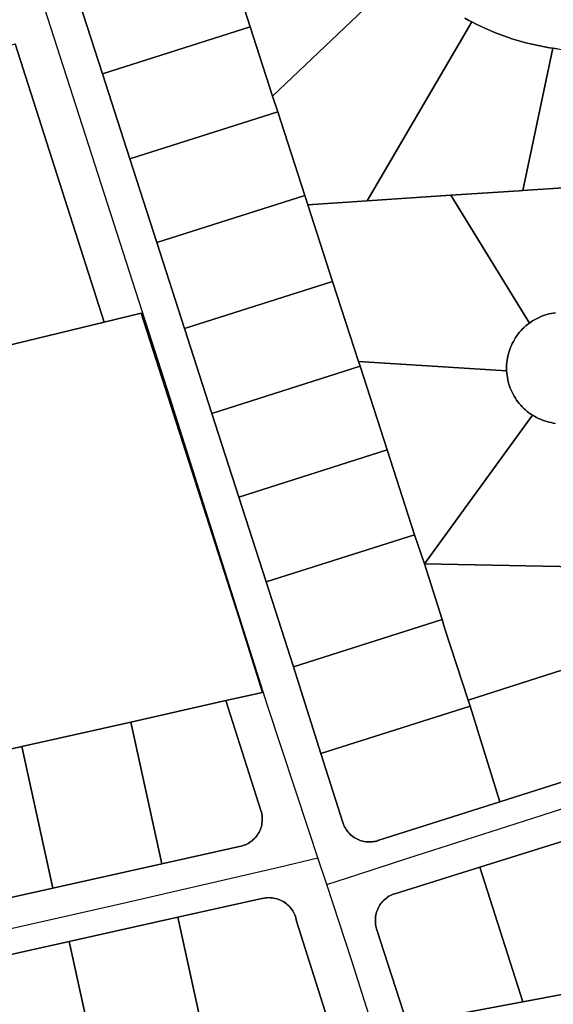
# Model space of a CAD drawing. Header units: feet. Extents: x -20058473 to 1466342, y -20424011 to 753407.
# Tile 16 of 58: x 1458119 to 1458598, y 712365 to 713249. Entities that reach past the tile are written whole.
import ezdxf

# ---------------------------------------------------------------- set-up
doc = ezdxf.new("R2010")
doc.units = ezdxf.units.FT
doc.header["$MEASUREMENT"] = 0
doc.layers.add('Parcels_exported', color=7, linetype='Continuous')
doc.layers.add('RoadCenterlines_ft_export', color=7, linetype='Continuous')

msp = doc.modelspace()

# ---------------------------------------------------------------- linework, layer by layer
at = {"layer": 'Parcels_exported'}
for points in [[(1458423.82, 713348.85), (1458425.81, 713345.01), (1458427.87, 713341.2), (1458430, 713337.44), (1458432.21, 713333.71), (1458434.48, 713330.03), (1458436.81, 713326.39), (1458439.22, 713322.8), (1458441.69, 713319.24), (1458444.22, 713315.74), (1458446.82, 713312.28), (1458449.48, 713308.87), (1458452.21, 713305.51), (1458455, 713302.21), (1458457.85, 713298.95), (1458460.75, 713295.75), (1458463.72, 713292.6), (1458463.82, 713292.49), (1458346.07, 713180.37), (1458325.98, 713242.47), (1458309.92, 713292.11), (1458423.82, 713348.85)], [(1458309.92, 713292.11), (1458325.98, 713242.47), (1458193.47, 713200.29), (1458168.96, 713276.44), (1458301.35, 713318.59), (1458309.92, 713292.11)], [(1458524.88, 713246.89), (1458528.74, 713244.93), (1458532.63, 713243.05), (1458536.56, 713241.24), (1458540.52, 713239.5), (1458544.52, 713237.84), (1458548.54, 713236.25), (1458552.59, 713234.74), (1458556.67, 713233.3), (1458560.78, 713231.93), (1458564.91, 713230.64), (1458569.06, 713229.43), (1458573.23, 713228.3), (1458577.43, 713227.24), (1458581.64, 713226.26), (1458585.87, 713225.36), (1458590.12, 713224.54), (1458594.38, 713223.8), (1458597.35, 713223.32), (1458570.52, 713095.69), (1458567.28, 713095.47), (1458505.84, 713091.37), (1458430.83, 713086.35), (1458524.88, 713246.89)], [(1458325.98, 713242.47), (1458346.07, 713180.37), (1458350.6, 713166.36), (1458217.98, 713124.13), (1458193.47, 713200.29), (1458325.98, 713242.47)], [(1458115, 713227.17), (1458195.02, 712977.54), (1457966.54, 712922.06), (1457905.57, 713112.54), (1457890.33, 713160.16), (1458115, 713227.17)], [(1458597.35, 713223.32), (1458601.64, 713222.71), (1458605.93, 713222.18), (1458610.23, 713221.73), (1458614.54, 713221.36), (1458618.86, 713221.07), (1458623.18, 713220.86), (1458627.5, 713220.73), (1458631.83, 713220.67), (1458636.15, 713220.7), (1458640.48, 713220.81), (1458644.8, 713221), (1458649.12, 713221.27), (1458653.43, 713221.61), (1458655.46, 713221.8), (1458677.33, 713223.4), (1458682.27, 713103.15), (1458679.03, 713102.94), (1458570.52, 713095.69), (1458597.35, 713223.32)], [(1458350.6, 713166.36), (1458374.92, 713091.19), (1458242.18, 713048.93), (1458217.98, 713124.13), (1458350.6, 713166.36)], [(1458377.63, 713082.8), (1458399.85, 713014.12), (1458267, 712971.83), (1458242.18, 713048.93), (1458374.92, 713091.19), (1458377.63, 713082.8)], [(1458505.84, 713091.37), (1458576.43, 712976.67), (1458574.84, 712975.45), (1458573.3, 712974.18), (1458571.81, 712972.84), (1458570.38, 712971.45), (1458569, 712970), (1458567.68, 712968.49), (1458566.42, 712966.94), (1458565.23, 712965.33), (1458564.1, 712963.68), (1458563.04, 712961.98), (1458562.05, 712960.25), (1458561.13, 712958.47), (1458560.28, 712956.66), (1458559.5, 712954.82), (1458558.8, 712952.95), (1458558.17, 712951.05), (1458557.62, 712949.13), (1458557.14, 712947.18), (1458556.75, 712945.22), (1458556.43, 712943.25), (1458556.19, 712941.26), (1458556.04, 712939.27), (1458555.96, 712937.27), (1458555.96, 712935.27), (1458556.01, 712933.79), (1458423.07, 712942.35), (1458399.85, 713014.12), (1458377.63, 713082.8), (1458430.83, 713086.35), (1458505.84, 713091.37)], [(1458399.85, 713014.12), (1458423.07, 712942.35), (1458424.47, 712938.01), (1458291.51, 712895.67), (1458267, 712971.83), (1458399.85, 713014.12)], [(1458195.02, 712977.54), (1458227.96, 712985.54), (1458307.89, 712737.06), (1458315.61, 712712.73), (1458337.01, 712645.27), (1458303.97, 712637.83), (1458218.71, 712618.63), (1458121.15, 712596.66), (1458043.11, 712579.08), (1457965.06, 712561.51), (1457887.01, 712543.93), (1457808.97, 712526.36), (1457730.92, 712508.78), (1457660.64, 712492.96), (1457659.93, 712586.03), (1457659.09, 712696.07), (1457658.7, 712746.42), (1457657.93, 712847.13), (1457697.46, 712856.73), (1457966.54, 712922.06), (1458195.02, 712977.54)], [(1458424.47, 712938.01), (1458448.79, 712862.84), (1458315.71, 712820.47), (1458291.51, 712895.67), (1458424.47, 712938.01)], [(1458424.47, 712938.01), (1458423.07, 712942.35), (1458556.01, 712933.79), (1458556.15, 712931.8), (1458556.37, 712929.81), (1458556.67, 712927.83), (1458557.05, 712925.87), (1458557.51, 712923.92), (1458558.04, 712922), (1458558.65, 712920.09), (1458559.34, 712918.21), (1458560.1, 712916.36), (1458560.93, 712914.55), (1458561.84, 712912.76), (1458562.82, 712911.02), (1458563.86, 712909.31), (1458564.98, 712907.65), (1458566.15, 712906.04), (1458567.4, 712904.47), (1458568.7, 712902.95), (1458570.06, 712901.49), (1458571.49, 712900.08), (1458572.96, 712898.73), (1458574.49, 712897.45), (1458576.07, 712896.22), (1458577.7, 712895.06), (1458579.24, 712894.04), (1458482.43, 712760.73), (1458473.42, 712786.73), (1458448.79, 712862.84), (1458424.47, 712938.01)], [(1458448.79, 712862.84), (1458473.42, 712786.73), (1458340.22, 712744.32), (1458315.71, 712820.47), (1458448.79, 712862.84)], [(1458482.43, 712760.73), (1458498.04, 712710.61), (1458478.47, 712704.38), (1458364.73, 712668.16), (1458350.97, 712710.92), (1458340.22, 712744.32), (1458473.42, 712786.73), (1458482.43, 712760.73)], [(1458498.04, 712710.61), (1458500.42, 712703.25), (1458521.44, 712638.29), (1458523.16, 712632.96), (1458389.32, 712590.35), (1458364.73, 712668.16), (1458478.47, 712704.38), (1458498.04, 712710.61)], [(1458303.97, 712637.83), (1458335.52, 712539.39), (1458336.03, 712537.61), (1458336.34, 712536.23), (1458336.57, 712534.83), (1458336.71, 712533.43), (1458336.78, 712532.02), (1458336.77, 712530.6), (1458336.68, 712529.19), (1458336.51, 712527.79), (1458336.26, 712526.4), (1458335.93, 712525.02), (1458335.52, 712523.67), (1458335.04, 712522.34), (1458334.48, 712521.04), (1458333.85, 712519.77), (1458333.15, 712518.54), (1458332.38, 712517.35), (1458331.55, 712516.21), (1458330.65, 712515.12), (1458329.7, 712514.08), (1458328.68, 712513.09), (1458327.61, 712512.17), (1458326.49, 712511.31), (1458325.33, 712510.51), (1458324.12, 712509.77), (1458322.87, 712509.11), (1458321.58, 712508.52), (1458320.26, 712508), (1458318.92, 712507.56), (1458317.56, 712507.2), (1458246.58, 712491.4), (1458218.71, 712618.63), (1458303.97, 712637.83)], [(1458523.16, 712632.96), (1458550.04, 712547.07), (1458440.46, 712512.18), (1458439.42, 712511.87), (1458438.05, 712511.54), (1458436.66, 712511.29), (1458435.25, 712511.11), (1458433.84, 712511.02), (1458432.43, 712511), (1458431.02, 712511.07), (1458429.61, 712511.22), (1458428.21, 712511.44), (1458426.83, 712511.74), (1458425.47, 712512.12), (1458424.13, 712512.58), (1458422.82, 712513.11), (1458421.54, 712513.72), (1458420.3, 712514.39), (1458419.1, 712515.14), (1458417.94, 712515.95), (1458416.83, 712516.83), (1458415.77, 712517.77), (1458414.77, 712518.76), (1458413.83, 712519.81), (1458412.94, 712520.92), (1458412.12, 712522.07), (1458411.37, 712523.26), (1458410.68, 712524.5), (1458410.07, 712525.77), (1458409.52, 712527.08), (1458409.06, 712528.42), (1458389.32, 712590.35), (1458523.16, 712632.96)], [(1458218.71, 712618.63), (1458246.58, 712491.4), (1458148.97, 712469.68), (1458121.15, 712596.66), (1458218.71, 712618.63)], [(1458121.15, 712596.66), (1458148.97, 712469.68), (1458070.88, 712452.3), (1458043.11, 712579.08), (1458121.15, 712596.66)], [(1458532.12, 712488.49), (1458613.24, 712513.89), (1458654.79, 712383.39), (1458570.64, 712367.53), (1458532.12, 712488.49)], [(1458532.12, 712488.49), (1458570.64, 712367.53), (1458466.92, 712347.99), (1458439.39, 712433.13), (1458439.09, 712434.17), (1458438.76, 712435.54), (1458438.5, 712436.94), (1458438.33, 712438.34), (1458438.23, 712439.75), (1458438.22, 712441.16), (1458438.29, 712442.58), (1458438.43, 712443.98), (1458438.66, 712445.38), (1458438.96, 712446.76), (1458439.34, 712448.12), (1458439.8, 712449.46), (1458440.33, 712450.77), (1458440.93, 712452.05), (1458441.61, 712453.29), (1458442.36, 712454.49), (1458443.17, 712455.65), (1458444.04, 712456.76), (1458444.98, 712457.82), (1458445.98, 712458.82), (1458447.03, 712459.77), (1458448.13, 712460.65), (1458449.28, 712461.47), (1458450.48, 712462.23), (1458451.72, 712462.91), (1458452.99, 712463.53), (1458454.3, 712464.07), (1458455.63, 712464.53), (1458532.12, 712488.49)], [(1458163.49, 712421.69), (1458261.1, 712443.41), (1458288.92, 712316.42), (1458191.31, 712294.7), (1458163.49, 712421.69)], [(1458085.4, 712404.31), (1458163.49, 712421.69), (1458191.31, 712294.7), (1458113.22, 712277.32), (1458085.4, 712404.31)], [(1458806.71, 712159.09), (1458516.1, 712082.62), (1458474.02, 712214.28), (1458433.31, 712341.66), (1458466.92, 712347.99), (1458570.64, 712367.53), (1458654.79, 712383.39), (1458730.29, 712397.61), (1458805.41, 712163.13), (1458806.71, 712159.09)]]:
    msp.add_lwpolyline(points, close=True, dxfattribs=at)
for points in [[(1458518.42, 713250.36), (1458522.21, 713248.29), (1458524.88, 713246.89), (1458430.83, 713086.35), (1458377.63, 713082.8), (1458374.92, 713091.19), (1458350.6, 713166.36), (1458346.07, 713180.37), (1458463.82, 713292.49)], [(1458168.96, 713276.44), (1458193.47, 713200.29), (1458217.98, 713124.13), (1458242.18, 713048.93), (1458267, 712971.83), (1458291.51, 712895.67), (1458315.71, 712820.47), (1458340.22, 712744.32), (1458350.97, 712710.92), (1458364.73, 712668.16), (1458389.32, 712590.35), (1458409.06, 712528.42), (1458409.52, 712527.08), (1458410.07, 712525.77), (1458410.68, 712524.5), (1458411.37, 712523.26), (1458412.12, 712522.07), (1458412.94, 712520.92), (1458413.83, 712519.81), (1458414.77, 712518.76), (1458415.77, 712517.77), (1458416.83, 712516.83), (1458417.94, 712515.95), (1458419.1, 712515.14), (1458420.3, 712514.39), (1458421.54, 712513.72), (1458422.82, 712513.11), (1458424.13, 712512.58), (1458425.47, 712512.12), (1458426.83, 712511.74), (1458428.21, 712511.44), (1458429.61, 712511.22), (1458431.02, 712511.07), (1458432.43, 712511), (1458433.84, 712511.02), (1458435.25, 712511.11), (1458436.66, 712511.29), (1458438.05, 712511.54), (1458439.42, 712511.87), (1458440.46, 712512.18), (1458550.04, 712547.07), (1458665.81, 712583.93)], [(1458601.64, 713222.71), (1458597.35, 713223.32), (1458594.38, 713223.8), (1458590.12, 713224.54), (1458585.87, 713225.36), (1458581.64, 713226.26), (1458577.43, 713227.24), (1458573.23, 713228.3), (1458569.06, 713229.43), (1458564.91, 713230.64), (1458560.78, 713231.93), (1458556.67, 713233.3), (1458552.59, 713234.74), (1458548.54, 713236.25), (1458544.52, 713237.84), (1458540.52, 713239.5), (1458536.56, 713241.24), (1458532.63, 713243.05), (1458528.74, 713244.93), (1458524.88, 713246.89), (1458522.21, 713248.29), (1458518.42, 713250.36)], [(1458070.88, 712452.3), (1458148.97, 712469.68), (1458246.58, 712491.4), (1458317.56, 712507.2), (1458318.92, 712507.56), (1458320.26, 712508), (1458321.58, 712508.52), (1458322.87, 712509.11), (1458324.12, 712509.77), (1458325.33, 712510.51), (1458326.49, 712511.31), (1458327.61, 712512.17), (1458328.68, 712513.09), (1458329.7, 712514.08), (1458330.65, 712515.12), (1458331.55, 712516.21), (1458332.38, 712517.35), (1458333.15, 712518.54), (1458333.85, 712519.77), (1458334.48, 712521.04), (1458335.04, 712522.34), (1458335.52, 712523.67), (1458335.93, 712525.02), (1458336.26, 712526.4), (1458336.51, 712527.79), (1458336.68, 712529.19), (1458336.77, 712530.6), (1458336.78, 712532.02), (1458336.71, 712533.43), (1458336.57, 712534.83), (1458336.34, 712536.23), (1458336.03, 712537.61), (1458335.52, 712539.39), (1458303.97, 712637.83), (1458337.01, 712645.27), (1458315.61, 712712.73), (1458307.89, 712737.06), (1458227.96, 712985.54), (1458195.02, 712977.54), (1458115, 713227.17)], [(1458599.86, 712985.94), (1458597.88, 712985.65), (1458595.92, 712985.29), (1458593.97, 712984.85), (1458592.04, 712984.33), (1458590.13, 712983.74), (1458588.24, 712983.07), (1458586.39, 712982.32), (1458584.56, 712981.5), (1458582.77, 712980.61), (1458581.02, 712979.65), (1458579.3, 712978.62), (1458577.63, 712977.52), (1458576.43, 712976.67), (1458505.84, 713091.37), (1458567.28, 713095.47), (1458570.52, 713095.69), (1458679.03, 713102.94)], [(1458599.78, 712886.69), (1458597.8, 712886.98), (1458595.84, 712887.34), (1458593.89, 712887.79), (1458591.96, 712888.31), (1458590.05, 712888.91), (1458588.17, 712889.58), (1458586.31, 712890.33), (1458584.49, 712891.15), (1458582.7, 712892.04), (1458580.95, 712893.01), (1458579.24, 712894.04), (1458577.7, 712895.06), (1458576.07, 712896.22), (1458574.49, 712897.45), (1458572.96, 712898.73), (1458571.49, 712900.08), (1458570.06, 712901.49), (1458568.7, 712902.95), (1458567.4, 712904.47), (1458566.15, 712906.04), (1458564.98, 712907.65), (1458563.86, 712909.31), (1458562.82, 712911.02), (1458561.84, 712912.76), (1458560.93, 712914.55), (1458560.1, 712916.36), (1458559.34, 712918.21), (1458558.65, 712920.09), (1458558.04, 712922), (1458557.51, 712923.92), (1458557.05, 712925.87), (1458556.67, 712927.83), (1458556.37, 712929.81), (1458556.15, 712931.8), (1458556.01, 712933.79), (1458555.96, 712935.27), (1458555.96, 712937.27), (1458556.04, 712939.27), (1458556.19, 712941.26), (1458556.43, 712943.25), (1458556.75, 712945.22), (1458557.14, 712947.18), (1458557.62, 712949.13), (1458558.17, 712951.05), (1458558.8, 712952.95), (1458559.5, 712954.82), (1458560.28, 712956.66), (1458561.13, 712958.47), (1458562.05, 712960.25), (1458563.04, 712961.98), (1458564.1, 712963.68), (1458565.23, 712965.33), (1458566.42, 712966.94), (1458567.68, 712968.49), (1458569, 712970), (1458570.38, 712971.45), (1458571.81, 712972.84), (1458573.3, 712974.18), (1458574.84, 712975.45), (1458576.43, 712976.67), (1458577.63, 712977.52), (1458579.3, 712978.62), (1458581.02, 712979.65), (1458582.77, 712980.61), (1458584.56, 712981.5), (1458586.39, 712982.32), (1458588.24, 712983.07), (1458590.13, 712983.74), (1458592.04, 712984.33), (1458593.97, 712984.85), (1458595.92, 712985.29), (1458597.88, 712985.65), (1458599.86, 712985.94)], [(1458649.34, 712757.27), (1458482.43, 712760.73), (1458579.24, 712894.04), (1458579.24, 712894.04), (1458580.95, 712893.01), (1458582.7, 712892.04), (1458584.49, 712891.15), (1458586.31, 712890.33), (1458588.17, 712889.58), (1458590.05, 712888.91), (1458591.96, 712888.31), (1458593.89, 712887.79), (1458595.84, 712887.34), (1458597.8, 712886.98), (1458599.78, 712886.69)], [(1458660.56, 712682.69), (1458521.44, 712638.29), (1458500.42, 712703.25), (1458498.04, 712710.61), (1458482.43, 712760.73), (1458649.34, 712757.27)], [(1458665.81, 712583.93), (1458550.04, 712547.07), (1458523.16, 712632.96), (1458521.44, 712638.29), (1458521.44, 712638.29), (1458660.56, 712682.69)], [(1458613.24, 712513.89), (1458532.12, 712488.49), (1458455.63, 712464.53), (1458454.3, 712464.07), (1458452.99, 712463.53), (1458451.72, 712462.91), (1458450.48, 712462.23), (1458449.28, 712461.47), (1458448.13, 712460.65), (1458447.03, 712459.77), (1458445.98, 712458.82), (1458444.98, 712457.82), (1458444.04, 712456.76), (1458443.17, 712455.65), (1458442.36, 712454.49), (1458441.61, 712453.29), (1458440.93, 712452.05), (1458440.33, 712450.77), (1458439.8, 712449.46), (1458439.34, 712448.12), (1458438.96, 712446.76), (1458438.66, 712445.38), (1458438.43, 712443.98), (1458438.29, 712442.58), (1458438.22, 712441.16), (1458438.23, 712439.75), (1458438.33, 712438.34), (1458438.5, 712436.94), (1458438.76, 712435.54), (1458439.09, 712434.17), (1458439.39, 712433.13), (1458466.92, 712347.99)], [(1458398.92, 712340.9), (1458367.53, 712440.07), (1458367.26, 712441.45), (1458366.91, 712442.82), (1458366.49, 712444.17), (1458365.99, 712445.5), (1458365.42, 712446.79), (1458364.77, 712448.05), (1458364.06, 712449.27), (1458363.27, 712450.45), (1458362.42, 712451.58), (1458361.51, 712452.66), (1458360.54, 712453.69), (1458359.51, 712454.66), (1458358.43, 712455.57), (1458357.3, 712456.42), (1458356.13, 712457.2), (1458354.91, 712457.92), (1458353.65, 712458.57), (1458352.36, 712459.14), (1458351.04, 712459.64), (1458349.69, 712460.07), (1458348.32, 712460.41), (1458346.93, 712460.68), (1458345.53, 712460.87), (1458344.12, 712460.99), (1458342.7, 712461.02), (1458341.29, 712460.97), (1458339.88, 712460.84), (1458338.48, 712460.63), (1458337.1, 712460.35), (1458336.36, 712460.16), (1458261.1, 712443.41), (1458163.49, 712421.69), (1458085.4, 712404.31)], [(1458288.92, 712316.42), (1458261.1, 712443.41), (1458336.36, 712460.16), (1458337.1, 712460.35), (1458338.48, 712460.63), (1458339.88, 712460.84), (1458341.29, 712460.97), (1458342.7, 712461.02), (1458344.12, 712460.99), (1458345.53, 712460.87), (1458346.93, 712460.68), (1458348.32, 712460.41), (1458349.69, 712460.07), (1458351.04, 712459.64), (1458352.36, 712459.14), (1458353.65, 712458.57), (1458354.91, 712457.92), (1458356.13, 712457.2), (1458357.3, 712456.42), (1458358.43, 712455.57), (1458359.51, 712454.66), (1458360.54, 712453.69), (1458361.51, 712452.66), (1458362.42, 712451.58), (1458363.27, 712450.45), (1458364.06, 712449.27), (1458364.77, 712448.05), (1458365.42, 712446.79), (1458365.99, 712445.5), (1458366.49, 712444.17), (1458366.91, 712442.82), (1458367.26, 712441.45), (1458367.53, 712440.07), (1458398.92, 712340.9)]]:
    msp.add_lwpolyline(points, dxfattribs=at)
at = {"layer": 'RoadCenterlines_ft_export'}
msp.add_line((1458394.66, 712472.72), (1458386.75, 712496.67), dxfattribs=at)
for points in [[(1458386.75, 712496.67), (1458378.94, 712520.43), (1458341.6, 712633.52), (1458251.64, 712916.85), (1458138.65, 713268.19), (1458081.89, 713443.55), (1458080.55, 713447.65)], [(1458394.66, 712472.72), (1458422.64, 712481.88), (1458467.33, 712496.51), (1458579.46, 712532.4), (1458723.3, 712578.79)], [(1457482.85, 712293.52), (1457566.11, 712312.78), (1457837.31, 712372.69), (1457965.39, 712400.31), (1458213.13, 712456.45), (1458351.58, 712488.5), (1458386.75, 712496.67)], [(1458520.8, 712083.29), (1458511.62, 712111.37), (1458455.78, 712282.56), (1458416.93, 712405.3), (1458394.66, 712472.72)]]:
    msp.add_lwpolyline(points, dxfattribs=at)

doc.saveas('drawing.dxf')
